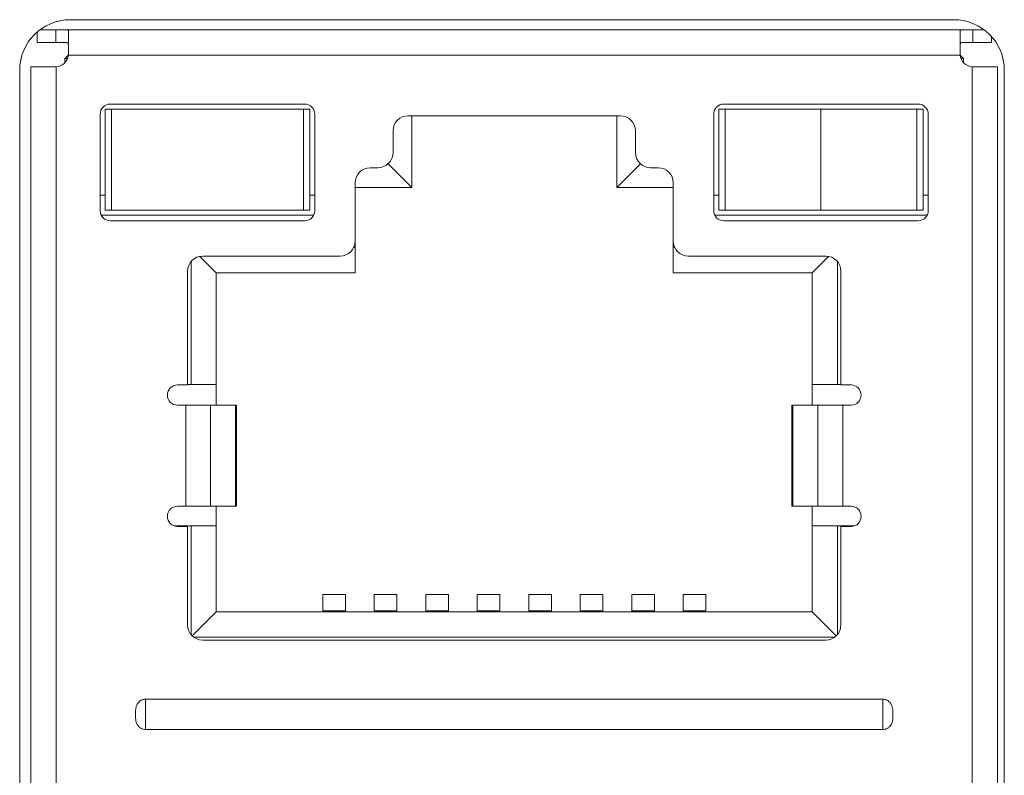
# Model space of a CAD drawing. Header units: millimetres. Extents: x 10000 to 10429, y -3552 to -3104.
# Tile 19 of 44: x 10169 to 10188, y -3504 to -3489. Entities that reach past the tile are written whole.
import ezdxf

# ---------------------------------------------------------------- set-up
doc = ezdxf.new("R2010")
doc.units = ezdxf.units.MM
doc.layers.add('1', color=7, linetype='Continuous', true_color=0xffffff)

msp = doc.modelspace()

# ---------------------------------------------------------------- linework, layer by layer
at = {"layer": '1', "color": 7, "linetype": 'Continuous', "lineweight": 18}
for p, q in [((10169.605, -3488.725), (10187.105, -3488.725)), ((10169.005, -3488.925), (10169.319, -3488.925)), ((10169.319, -3488.925), (10169.519, -3488.925)), ((10169.319, -3489.175), (10169.319, -3488.925)), ((10169.519, -3488.925), (10187.279, -3488.925)), ((10187.479, -3488.925), (10187.279, -3488.925)), ((10187.479, -3488.925), (10187.705, -3488.925)), ((10187.479, -3488.925), (10187.479, -3489.175)), ((10168.949, -3488.97), (10168.949, -3489.175)), ((10169.569, -3488.948), (10169.569, -3489.405)), ((10187.229, -3489.405), (10187.229, -3488.948)), ((10187.849, -3489.175), (10187.849, -3489.057)), ((10168.949, -3489.175), (10169.319, -3489.175)), ((10169.319, -3489.175), (10169.519, -3489.175)), ((10187.479, -3489.175), (10187.279, -3489.175)), ((10187.479, -3489.175), (10187.849, -3489.175)), ((10169.568, -3489.426), (10169.499, -3489.495)), ((10169.552, -3489.495), (10169.499, -3489.495)), ((10169.499, -3489.495), (10169.499, -3489.578)), ((10169.568, -3489.425), (10187.229, -3489.425)), ((10187.299, -3489.495), (10187.229, -3489.426)), ((10187.299, -3489.495), (10187.245, -3489.495)), ((10187.299, -3489.578), (10187.299, -3489.495)), ((10168.828, -3518.855), (10168.828, -3489.655)), ((10168.828, -3489.655), (10169.315, -3489.655)), ((10169.328, -3489.655), (10169.328, -3518.855)), ((10187.469, -3518.855), (10187.469, -3489.655)), ((10187.969, -3489.655), (10187.482, -3489.655)), ((10187.969, -3518.855), (10187.969, -3489.655)), ((10168.605, -3519.075), (10168.605, -3489.725)), ((10188.105, -3489.725), (10188.105, -3519.075)), ((10170.299, -3490.495), (10170.424, -3490.495)), ((10170.299, -3491.245), (10170.299, -3490.495)), ((10170.399, -3490.395), (10174.249, -3490.395)), ((10174.224, -3490.495), (10170.424, -3490.495)), ((10170.424, -3490.495), (10170.424, -3492.495)), ((10174.224, -3490.495), (10174.349, -3490.495)), ((10174.224, -3492.495), (10174.224, -3490.495)), ((10174.349, -3491.245), (10174.349, -3490.495)), ((10182.449, -3490.495), (10182.574, -3490.495)), ((10182.449, -3491.245), (10182.449, -3490.495)), ((10182.549, -3490.395), (10186.399, -3490.395)), ((10184.474, -3490.495), (10182.574, -3490.495)), ((10182.574, -3490.495), (10182.574, -3492.495)), ((10184.474, -3492.495), (10184.474, -3490.495)), ((10186.374, -3490.495), (10184.474, -3490.495)), ((10186.374, -3490.495), (10186.499, -3490.495)), ((10186.374, -3492.495), (10186.374, -3490.495)), ((10186.499, -3491.245), (10186.499, -3490.495)), ((10170.199, -3492.505), (10170.199, -3490.595)), ((10174.449, -3490.595), (10174.449, -3492.505)), ((10176.299, -3490.625), (10180.499, -3490.625)), ((10176.369, -3490.625), (10176.369, -3492.045)), ((10180.429, -3492.045), (10180.429, -3490.625)), ((10182.349, -3492.505), (10182.349, -3490.595)), ((10186.599, -3490.595), (10186.599, -3492.505)), ((10175.999, -3491.355), (10175.999, -3490.925)), ((10180.799, -3490.925), (10180.799, -3491.355)), ((10170.299, -3491.745), (10170.299, -3491.245)), ((10174.349, -3491.245), (10174.349, -3491.745)), ((10182.449, -3491.745), (10182.449, -3491.245)), ((10186.499, -3491.245), (10186.499, -3491.745)), ((10175.549, -3491.655), (10175.699, -3491.655)), ((10175.901, -3491.577), (10176.369, -3492.045)), ((10180.429, -3492.045), (10180.897, -3491.577)), ((10181.099, -3491.655), (10181.249, -3491.655)), ((10170.299, -3492.195), (10170.299, -3491.745)), ((10174.349, -3492.195), (10174.349, -3491.745)), ((10182.449, -3492.195), (10182.449, -3491.745)), ((10186.499, -3492.195), (10186.499, -3491.745)), ((10175.249, -3493.105), (10175.249, -3491.955)), ((10176.369, -3492.045), (10175.249, -3492.045)), ((10181.549, -3492.045), (10180.429, -3492.045)), ((10181.549, -3491.955), (10181.549, -3493.105)), ((10170.299, -3492.195), (10170.199, -3492.195)), ((10170.299, -3492.495), (10170.299, -3492.195)), ((10174.449, -3492.195), (10174.349, -3492.195)), ((10174.349, -3492.495), (10174.349, -3492.195)), ((10182.449, -3492.195), (10182.349, -3492.195)), ((10182.449, -3492.495), (10182.449, -3492.195)), ((10186.599, -3492.195), (10186.499, -3492.195)), ((10186.499, -3492.495), (10186.499, -3492.195)), ((10174.427, -3492.595), (10170.22, -3492.595)), ((10170.299, -3492.495), (10170.424, -3492.495)), ((10170.424, -3492.495), (10174.224, -3492.495)), ((10174.224, -3492.495), (10174.349, -3492.495)), ((10186.577, -3492.595), (10182.37, -3492.595)), ((10182.449, -3492.495), (10182.574, -3492.495)), ((10182.574, -3492.495), (10184.474, -3492.495)), ((10184.474, -3492.495), (10186.374, -3492.495)), ((10186.374, -3492.495), (10186.499, -3492.495)), ((10174.249, -3492.705), (10170.399, -3492.705)), ((10186.399, -3492.705), (10182.549, -3492.705)), ((10175.249, -3493.235), (10175.249, -3493.105)), ((10181.549, -3493.105), (10181.549, -3493.235)), ((10172.174, -3493.41), (10172.499, -3493.735)), ((10172.229, -3493.405), (10174.949, -3493.405)), ((10175.219, -3493.235), (10175.249, -3493.235)), ((10175.249, -3493.735), (10175.249, -3493.235)), ((10181.549, -3493.235), (10181.549, -3493.735)), ((10181.549, -3493.235), (10181.578, -3493.235)), ((10181.849, -3493.405), (10184.569, -3493.405)), ((10184.624, -3493.41), (10184.299, -3493.735)), ((10171.999, -3495.945), (10171.999, -3493.512)), ((10184.799, -3493.512), (10184.799, -3495.945)), ((10171.929, -3495.955), (10171.929, -3493.705)), ((10172.499, -3495.945), (10172.499, -3493.735)), ((10172.499, -3493.735), (10175.249, -3493.735)), ((10181.549, -3493.735), (10184.299, -3493.735)), ((10184.299, -3493.735), (10184.299, -3495.945)), ((10184.869, -3493.705), (10184.869, -3495.955)), ((10171.729, -3495.955), (10171.929, -3495.955)), ((10171.929, -3495.945), (10171.999, -3495.945)), ((10171.999, -3495.945), (10172.499, -3495.945)), ((10172.499, -3495.945), (10172.499, -3496.355)), ((10184.299, -3496.355), (10184.299, -3495.945)), ((10184.299, -3495.945), (10184.799, -3495.945)), ((10184.799, -3495.945), (10184.869, -3495.945)), ((10184.869, -3495.955), (10185.069, -3495.955)), ((10171.894, -3496.355), (10171.729, -3496.355)), ((10172.386, -3496.355), (10171.894, -3496.355)), ((10171.894, -3498.355), (10171.894, -3496.355)), ((10172.881, -3496.355), (10172.386, -3496.355)), ((10172.386, -3498.355), (10172.386, -3496.355)), ((10172.881, -3496.355), (10172.897, -3496.355)), ((10172.881, -3498.355), (10172.881, -3496.355)), ((10172.897, -3498.355), (10172.897, -3496.355)), ((10183.9, -3496.355), (10183.9, -3498.355)), ((10183.9, -3496.355), (10183.916, -3496.355)), ((10184.411, -3496.355), (10183.916, -3496.355)), ((10183.916, -3496.355), (10183.916, -3498.355)), ((10184.904, -3496.355), (10184.411, -3496.355)), ((10184.411, -3496.355), (10184.411, -3498.355)), ((10185.069, -3496.355), (10184.904, -3496.355)), ((10184.904, -3496.355), (10184.904, -3498.355)), ((10171.729, -3498.355), (10171.894, -3498.355)), ((10171.894, -3498.355), (10172.386, -3498.355)), ((10172.386, -3498.355), (10172.881, -3498.355)), ((10172.499, -3498.355), (10172.499, -3498.745)), ((10172.897, -3498.355), (10172.881, -3498.355)), ((10183.916, -3498.355), (10183.9, -3498.355)), ((10183.916, -3498.355), (10184.411, -3498.355)), ((10184.299, -3498.745), (10184.299, -3498.355)), ((10184.411, -3498.355), (10184.904, -3498.355)), ((10184.904, -3498.355), (10185.069, -3498.355)), ((10171.999, -3498.745), (10171.666, -3498.745)), ((10171.929, -3498.755), (10171.729, -3498.755)), ((10171.929, -3500.705), (10171.929, -3498.755)), ((10172.499, -3498.745), (10171.999, -3498.745)), ((10171.999, -3500.898), (10171.999, -3498.745)), ((10172.499, -3500.445), (10172.499, -3498.745)), ((10184.799, -3498.745), (10184.299, -3498.745)), ((10184.299, -3498.745), (10184.299, -3500.445)), ((10185.131, -3498.745), (10184.799, -3498.745)), ((10184.799, -3498.745), (10184.799, -3500.898)), ((10184.869, -3498.755), (10184.869, -3500.705)), ((10185.069, -3498.755), (10184.869, -3498.755)), ((10174.606, -3500.429), (10174.606, -3500.102)), ((10175.056, -3500.102), (10174.606, -3500.102)), ((10175.056, -3500.429), (10175.056, -3500.102)), ((10175.626, -3500.102), (10175.626, -3500.429)), ((10176.076, -3500.102), (10175.626, -3500.102)), ((10176.076, -3500.429), (10176.076, -3500.102)), ((10176.646, -3500.102), (10176.646, -3500.429)), ((10177.096, -3500.102), (10176.646, -3500.102)), ((10177.096, -3500.429), (10177.096, -3500.102)), ((10177.666, -3500.102), (10177.666, -3500.429)), ((10178.116, -3500.102), (10177.666, -3500.102)), ((10178.116, -3500.429), (10178.116, -3500.102)), ((10178.686, -3500.102), (10178.686, -3500.429)), ((10179.136, -3500.102), (10178.686, -3500.102)), ((10179.136, -3500.429), (10179.136, -3500.102)), ((10179.706, -3500.102), (10179.706, -3500.429)), ((10180.156, -3500.102), (10179.706, -3500.102)), ((10180.156, -3500.429), (10180.156, -3500.102)), ((10180.726, -3500.102), (10180.726, -3500.429)), ((10181.176, -3500.102), (10180.726, -3500.102)), ((10181.176, -3500.429), (10181.176, -3500.102)), ((10181.746, -3500.102), (10181.746, -3500.429)), ((10182.196, -3500.102), (10181.746, -3500.102)), ((10182.196, -3500.429), (10182.196, -3500.102)), ((10172.022, -3500.922), (10172.499, -3500.445)), ((10184.299, -3500.445), (10172.499, -3500.445)), ((10174.606, -3500.441), (10174.606, -3500.429)), ((10174.606, -3500.429), (10175.056, -3500.429)), ((10175.056, -3500.429), (10175.056, -3500.441)), ((10175.626, -3500.441), (10175.626, -3500.429)), ((10175.626, -3500.429), (10176.076, -3500.429)), ((10176.076, -3500.429), (10176.076, -3500.441)), ((10176.646, -3500.441), (10176.646, -3500.429)), ((10176.646, -3500.429), (10177.096, -3500.429)), ((10177.096, -3500.429), (10177.096, -3500.441)), ((10177.666, -3500.441), (10177.666, -3500.429)), ((10177.666, -3500.429), (10178.116, -3500.429)), ((10178.116, -3500.429), (10178.116, -3500.441)), ((10178.686, -3500.441), (10178.686, -3500.429)), ((10178.686, -3500.429), (10179.136, -3500.429)), ((10179.136, -3500.429), (10179.136, -3500.441)), ((10179.706, -3500.441), (10179.706, -3500.429)), ((10179.706, -3500.429), (10180.156, -3500.429)), ((10180.156, -3500.429), (10180.156, -3500.441)), ((10180.726, -3500.441), (10180.726, -3500.429)), ((10180.726, -3500.429), (10181.176, -3500.429)), ((10181.176, -3500.429), (10181.176, -3500.441)), ((10181.746, -3500.441), (10181.746, -3500.429)), ((10181.746, -3500.429), (10182.196, -3500.429)), ((10182.196, -3500.429), (10182.196, -3500.441)), ((10184.776, -3500.922), (10184.299, -3500.445)), ((10184.749, -3500.945), (10172.049, -3500.945)), ((10184.569, -3501.005), (10172.229, -3501.005)), ((10171.099, -3502.775), (10171.099, -3502.175)), ((10171.099, -3502.175), (10185.699, -3502.175)), ((10185.699, -3502.775), (10185.699, -3502.175)), ((10185.699, -3502.775), (10171.099, -3502.775))]:
    msp.add_line(p, q, dxfattribs=at)
for centre, radius, start, end in [((10169.605, -3489.725), 1, 90, 180), ((10187.105, -3489.725), 1, 0, 90), ((10169.319, -3489.405), 0.25, 272.2077, 355.4114), ((10187.479, -3489.405), 0.25, 184.5886, 267.7923), ((10170.399, -3490.595), 0.2, 90, 180), ((10174.249, -3490.595), 0.2, 0, 90), ((10182.549, -3490.595), 0.2, 90, 180), ((10186.399, -3490.595), 0.2, 0, 90), ((10176.299, -3490.925), 0.3, 90, 180), ((10180.499, -3490.925), 0.3, 0, 90), ((10175.699, -3491.355), 0.3, 270, 0), ((10181.099, -3491.355), 0.3, 180, 270), ((10175.549, -3491.955), 0.3, 90, 180), ((10181.249, -3491.955), 0.3, 0, 90), ((10170.399, -3492.505), 0.2, 180, 270), ((10174.249, -3492.505), 0.2, 270, 0), ((10182.549, -3492.505), 0.2, 180, 270), ((10186.399, -3492.505), 0.2, 270, 0), ((10174.949, -3493.105), 0.3, 270, 0), ((10181.849, -3493.105), 0.3, 180, 270), ((10172.229, -3493.705), 0.3, 90, 180), ((10184.569, -3493.705), 0.3, 0, 90), ((10171.729, -3496.155), 0.2, 90, 270), ((10185.069, -3496.155), 0.2, 0, 90), ((10185.069, -3496.155), 0.2, 270, 0), ((10171.729, -3498.555), 0.2, 90, 270), ((10185.069, -3498.555), 0.2, 0, 90), ((10185.069, -3498.555), 0.2, 270, 0), ((10172.229, -3500.705), 0.3, 180, 270), ((10184.569, -3500.705), 0.3, 270, 0)]:
    msp.add_arc(centre, radius, start, end, dxfattribs=at)
for points, knots in [([(10169.519, -3488.925), (10169.527, -3488.925), (10169.534, -3488.925), (10169.543, -3488.927), (10169.546, -3488.927), (10169.552, -3488.928), (10169.554, -3488.929), (10169.565, -3488.934), (10169.569, -3488.94), (10169.569, -3488.948)], [0, 0, 0, 0, 0.25, 0.25, 0.375, 0.375, 0.5, 0.5, 1, 1, 1, 1]), ([(10187.229, -3488.948), (10187.229, -3488.944), (10187.23, -3488.94), (10187.233, -3488.936), (10187.234, -3488.935), (10187.237, -3488.932), (10187.239, -3488.931), (10187.25, -3488.926), (10187.262, -3488.925), (10187.279, -3488.925)], [0, 0, 0, 0, 0.25, 0.25, 0.375, 0.375, 0.5, 0.5, 1, 1, 1, 1]), ([(10169.519, -3489.175), (10169.527, -3489.175), (10169.535, -3489.176), (10169.548, -3489.179), (10169.553, -3489.182), (10169.561, -3489.191), (10169.564, -3489.196), (10169.568, -3489.209), (10169.569, -3489.216), (10169.569, -3489.225)], [0, 0, 0, 0, 0.25, 0.25, 0.5, 0.5, 0.75, 0.75, 1, 1, 1, 1]), ([(10187.229, -3489.225), (10187.229, -3489.216), (10187.229, -3489.209), (10187.233, -3489.196), (10187.236, -3489.191), (10187.244, -3489.182), (10187.249, -3489.179), (10187.262, -3489.176), (10187.27, -3489.175), (10187.279, -3489.175)], [0, 0, 0, 0, 0.25, 0.25, 0.5, 0.5, 0.75, 0.75, 1, 1, 1, 1]), ([(10171.099, -3502.775), (10171.081, -3502.775), (10171.064, -3502.773), (10171.04, -3502.766), (10171.032, -3502.763), (10171.016, -3502.756), (10171.008, -3502.752), (10170.994, -3502.743), (10170.987, -3502.738), (10170.974, -3502.727), (10170.961, -3502.715), (10170.95, -3502.702), (10170.94, -3502.688), (10170.936, -3502.681), (10170.923, -3502.659), (10170.917, -3502.643), (10170.907, -3502.61), (10170.904, -3502.593), (10170.9, -3502.559), (10170.899, -3502.543), (10170.899, -3502.509), (10170.899, -3502.492), (10170.899, -3502.458), (10170.899, -3502.441), (10170.899, -3502.407), (10170.9, -3502.39), (10170.903, -3502.364), (10170.904, -3502.356), (10170.908, -3502.339), (10170.91, -3502.331), (10170.917, -3502.306), (10170.923, -3502.291), (10170.94, -3502.261), (10170.95, -3502.247), (10170.968, -3502.228), (10170.974, -3502.223), (10170.987, -3502.212), (10171.001, -3502.202), (10171.016, -3502.194), (10171.032, -3502.187), (10171.04, -3502.184), (10171.065, -3502.177), (10171.081, -3502.175), (10171.099, -3502.175)], [0, 0, 0, 0, 0.0625, 0.0625, 0.09375, 0.09375, 0.125, 0.125, 0.15625, 0.15625, 0.1875, 0.21875, 0.21875, 0.25, 0.25, 0.3125, 0.3125, 0.375, 0.375, 0.4375, 0.4375, 0.5, 0.5, 0.5625, 0.5625, 0.625, 0.625, 0.65625, 0.65625, 0.6875, 0.6875, 0.75, 0.75, 0.8125, 0.8125, 0.84375, 0.84375, 0.875, 0.90625, 0.90625, 0.9375, 0.9375, 1, 1, 1, 1]), ([(10185.699, -3502.175), (10185.716, -3502.175), (10185.733, -3502.177), (10185.757, -3502.184), (10185.766, -3502.187), (10185.781, -3502.194), (10185.789, -3502.198), (10185.803, -3502.207), (10185.81, -3502.212), (10185.824, -3502.223), (10185.836, -3502.235), (10185.847, -3502.248), (10185.857, -3502.262), (10185.862, -3502.269), (10185.874, -3502.291), (10185.881, -3502.307), (10185.89, -3502.34), (10185.893, -3502.357), (10185.897, -3502.39), (10185.898, -3502.407), (10185.899, -3502.441), (10185.899, -3502.458), (10185.899, -3502.492), (10185.899, -3502.509), (10185.898, -3502.543), (10185.897, -3502.56), (10185.894, -3502.585), (10185.893, -3502.594), (10185.89, -3502.611), (10185.888, -3502.619), (10185.88, -3502.643), (10185.874, -3502.659), (10185.857, -3502.689), (10185.847, -3502.703), (10185.83, -3502.721), (10185.823, -3502.727), (10185.81, -3502.738), (10185.796, -3502.748), (10185.781, -3502.756), (10185.766, -3502.763), (10185.757, -3502.766), (10185.733, -3502.773), (10185.716, -3502.775), (10185.699, -3502.775)], [0, 0, 0, 0, 0.0625, 0.0625, 0.09375, 0.09375, 0.125, 0.125, 0.15625, 0.15625, 0.1875, 0.21875, 0.21875, 0.25, 0.25, 0.3125, 0.3125, 0.375, 0.375, 0.4375, 0.4375, 0.5, 0.5, 0.5625, 0.5625, 0.625, 0.625, 0.65625, 0.65625, 0.6875, 0.6875, 0.75, 0.75, 0.8125, 0.8125, 0.84375, 0.84375, 0.875, 0.90625, 0.90625, 0.9375, 0.9375, 1, 1, 1, 1])]:
    msp.add_open_spline(points, degree=3, knots=knots, dxfattribs=at)
for points in [[(10169.569, -3489.405), (10169.569, -3489.412), (10169.568, -3489.418), (10169.568, -3489.425)], [(10187.229, -3489.425), (10187.229, -3489.418), (10187.229, -3489.412), (10187.229, -3489.405)], [(10169.328, -3489.655), (10169.324, -3489.655), (10169.32, -3489.655), (10169.315, -3489.655)], [(10187.469, -3489.655), (10187.473, -3489.655), (10187.478, -3489.655), (10187.482, -3489.655)]]:
    msp.add_open_spline(points, degree=3, dxfattribs=at)

doc.saveas('drawing.dxf')
